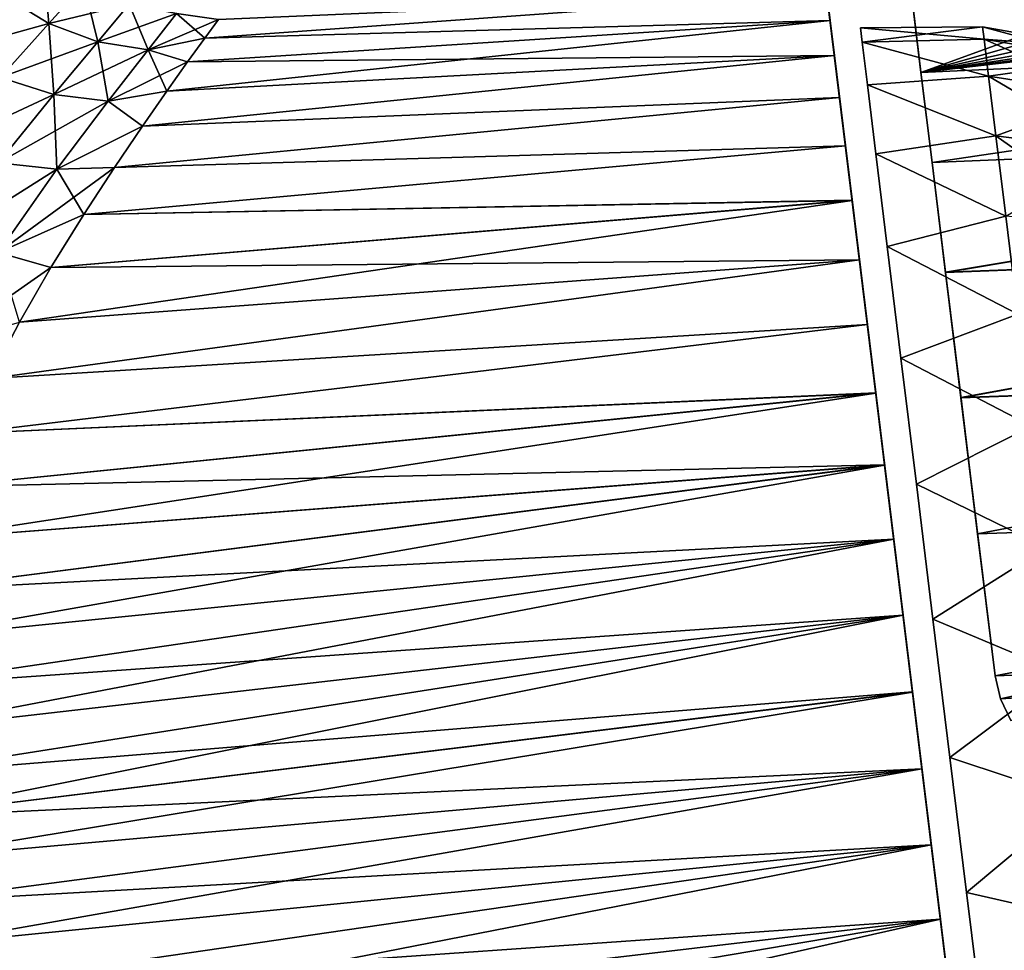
# Model space of a CAD drawing. Header units: millimetres. Extents: x -29 to 75, y -375 to 184.
# Tile 7 of 25: x 20 to 47, y 52 to 77. Entities that reach past the tile are written whole.
import ezdxf

# ---------------------------------------------------------------- set-up
doc = ezdxf.new("R2010")
doc.units = ezdxf.units.MM
doc.header["$LTSCALE"] = 17.087905
for name, color, linetype in [('10', 7, 'CONTINUOUS'), ('12', 7, 'CONTINUOUS'), ('13', 7, 'CONTINUOUS'), ('14', 7, 'CONTINUOUS'), ('17', 7, 'CONTINUOUS'), ('18', 7, 'CONTINUOUS'), ('20', 7, 'CONTINUOUS'), ('25', 7, 'CONTINUOUS'), ('26', 7, 'CONTINUOUS'), ('31', 7, 'CONTINUOUS'), ('32', 7, 'CONTINUOUS'), ('5', 7, 'CONTINUOUS')]:
    doc.layers.add(name, color=color, linetype=linetype)

msp = doc.modelspace()

# ---------------------------------------------------------------- linework, layer by layer
at = {"layer": '10', "color": 7, "linetype": 'CONTINUOUS', "true_color": 0xe0f2ff}
for points in [[(42.405, 77.405, 8.261), (42.312, 78.162, 6.272), (25.258, 76.924, 7.469), (42.405, 77.405, 8.261)], [(25.258, 76.924, 7.469), (42.312, 78.162, 6.272), (25.635, 77.438, 5.959), (25.258, 76.924, 7.469)], [(42.522, 76.449, 10.148), (42.405, 77.405, 8.261), (24.217, 75.474, 10.516), (42.522, 76.449, 10.148)], [(24.217, 75.474, 10.516), (42.405, 77.405, 8.261), (24.786, 76.273, 8.989), (24.217, 75.474, 10.516)], [(24.786, 76.273, 8.989), (42.405, 77.405, 8.261), (25.258, 76.924, 7.469), (24.786, 76.273, 8.989)], [(42.664, 75.297, 11.936), (42.522, 76.449, 10.148), (23.549, 74.515, 12.042), (42.664, 75.297, 11.936)], [(23.549, 74.515, 12.042), (42.522, 76.449, 10.148), (24.217, 75.474, 10.516), (23.549, 74.515, 12.042)], [(42.826, 73.974, 13.582), (42.664, 75.297, 11.936), (22.782, 73.38, 13.556), (42.826, 73.974, 13.582)], [(22.782, 73.38, 13.556), (42.664, 75.297, 11.936), (23.549, 74.515, 12.042), (22.782, 73.38, 13.556)], [(43.01, 72.478, 15.089), (42.826, 73.974, 13.582), (21.946, 72.089, 15.012), (43.01, 72.478, 15.089)], [(21.946, 72.089, 15.012), (42.826, 73.974, 13.582), (22.782, 73.38, 13.556), (21.946, 72.089, 15.012)], [(43.21, 70.844, 16.422), (43.01, 72.478, 15.089), (20.182, 69.134, 17.609), (43.21, 70.844, 16.422)], [(20.182, 69.134, 17.609), (43.01, 72.478, 15.089), (21.042, 70.64, 16.392), (20.182, 69.134, 17.609)], [(21.042, 70.64, 16.392), (43.01, 72.478, 15.089), (21.946, 72.089, 15.012), (21.042, 70.64, 16.392)], [(43.428, 69.07, 17.582), (43.21, 70.844, 16.422), (19.366, 67.593, 18.665), (43.428, 69.07, 17.582)], [(19.366, 67.593, 18.665), (43.21, 70.844, 16.422), (20.182, 69.134, 17.609), (19.366, 67.593, 18.665)], [(43.658, 67.196, 18.544), (43.428, 69.07, 17.582), (18.646, 66.084, 19.543), (43.658, 67.196, 18.544)], [(18.646, 66.084, 19.543), (43.428, 69.07, 17.582), (19.366, 67.593, 18.665), (18.646, 66.084, 19.543)], [(43.901, 65.222, 19.307), (43.658, 67.196, 18.544), (17.505, 63.181, 20.855), (43.901, 65.222, 19.307)], [(17.505, 63.181, 20.855), (43.658, 67.196, 18.544), (18.02, 64.621, 20.263), (17.505, 63.181, 20.855)], [(18.02, 64.621, 20.263), (43.658, 67.196, 18.544), (18.646, 66.084, 19.543), (18.02, 64.621, 20.263)], [(44.15, 63.189, 19.857), (43.901, 65.222, 19.307), (16.795, 60.438, 21.692), (44.15, 63.189, 19.857)], [(16.795, 60.438, 21.692), (43.901, 65.222, 19.307), (17.095, 61.783, 21.328), (16.795, 60.438, 21.692)], [(17.095, 61.783, 21.328), (43.901, 65.222, 19.307), (17.505, 63.181, 20.855), (17.095, 61.783, 21.328)], [(44.406, 61.103, 20.188), (44.15, 63.189, 19.857), (16.51, 57.911, 22.139), (44.406, 61.103, 20.188)], [(16.51, 57.911, 22.139), (44.15, 63.189, 19.857), (16.601, 59.148, 21.959), (16.51, 57.911, 22.139)], [(16.601, 59.148, 21.959), (44.15, 63.189, 19.857), (16.795, 60.438, 21.692), (16.601, 59.148, 21.959)], [(16.516, 56.719, 22.243), (44.406, 61.103, 20.188), (16.51, 57.911, 22.139), (16.516, 56.719, 22.243)], [(16.613, 55.555, 22.276), (44.406, 61.103, 20.188), (16.516, 56.719, 22.243), (16.613, 55.555, 22.276)], [(44.665, 58.998, 20.3), (44.406, 61.103, 20.188), (16.613, 55.555, 22.276), (44.665, 58.998, 20.3)], [(16.803, 54.401, 22.242), (44.665, 58.998, 20.3), (16.613, 55.555, 22.276), (16.803, 54.401, 22.242)], [(44.923, 56.892, 20.188), (44.665, 58.998, 20.3), (16.803, 54.401, 22.242), (44.923, 56.892, 20.188)], [(17.086, 53.239, 22.138), (44.923, 56.892, 20.188), (16.803, 54.401, 22.242), (17.086, 53.239, 22.138)], [(17.474, 52.058, 21.957), (44.923, 56.892, 20.188), (17.086, 53.239, 22.138), (17.474, 52.058, 21.957)], [(45.179, 54.806, 19.855), (44.923, 56.892, 20.188), (17.474, 52.058, 21.957), (45.179, 54.806, 19.855)], [(17.977, 50.848, 21.689), (45.179, 54.806, 19.855), (17.474, 52.058, 21.957), (17.977, 50.848, 21.689)], [(18.597, 49.611, 21.322), (45.179, 54.806, 19.855), (17.977, 50.848, 21.689), (18.597, 49.611, 21.322)], [(45.429, 52.773, 19.305), (45.179, 54.806, 19.855), (18.597, 49.611, 21.322), (45.429, 52.773, 19.305)], [(19.336, 48.351, 20.846), (45.429, 52.773, 19.305), (18.597, 49.611, 21.322), (19.336, 48.351, 20.846)], [(20.189, 47.077, 20.25), (45.429, 52.773, 19.305), (19.336, 48.351, 20.846), (20.189, 47.077, 20.25)], [(45.671, 50.8, 18.543), (45.429, 52.773, 19.305), (20.189, 47.077, 20.25), (45.671, 50.8, 18.543)]]:
    msp.add_3dface(points, dxfattribs=at)
at = {"layer": '12', "color": 7, "linetype": 'CONTINUOUS', "true_color": 0xe0f2ff}
for points in [[(42.312, 78.162, -6.271), (42.405, 77.405, -8.26), (25.258, 76.924, -7.469), (42.312, 78.162, -6.271)], [(25.635, 77.438, -5.959), (42.312, 78.162, -6.271), (25.258, 76.924, -7.469), (25.635, 77.438, -5.959)], [(42.405, 77.405, -8.26), (42.522, 76.45, -10.147), (24.786, 76.273, -8.989), (42.405, 77.405, -8.26)], [(25.258, 76.924, -7.469), (42.405, 77.405, -8.26), (24.786, 76.273, -8.989), (25.258, 76.924, -7.469)], [(42.522, 76.45, -10.147), (42.663, 75.298, -11.935), (23.549, 74.515, -12.042), (42.522, 76.45, -10.147)], [(24.217, 75.474, -10.516), (42.522, 76.45, -10.147), (23.549, 74.515, -12.042), (24.217, 75.474, -10.516)], [(24.786, 76.273, -8.989), (42.522, 76.45, -10.147), (24.217, 75.474, -10.516), (24.786, 76.273, -8.989)], [(42.663, 75.298, -11.935), (42.826, 73.975, -13.58), (22.782, 73.38, -13.556), (42.663, 75.298, -11.935)], [(23.549, 74.515, -12.042), (42.663, 75.298, -11.935), (22.782, 73.38, -13.556), (23.549, 74.515, -12.042)], [(42.826, 73.975, -13.58), (43.01, 72.479, -15.088), (21.946, 72.089, -15.012), (42.826, 73.975, -13.58)], [(22.782, 73.38, -13.556), (42.826, 73.975, -13.58), (21.946, 72.089, -15.012), (22.782, 73.38, -13.556)], [(43.01, 72.479, -15.088), (43.21, 70.846, -16.421), (21.042, 70.64, -16.392), (43.01, 72.479, -15.088)], [(21.946, 72.089, -15.012), (43.01, 72.479, -15.088), (21.042, 70.64, -16.392), (21.946, 72.089, -15.012)], [(43.21, 70.846, -16.421), (43.428, 69.071, -17.581), (19.366, 67.593, -18.665), (43.21, 70.846, -16.421)], [(20.182, 69.134, -17.609), (43.21, 70.846, -16.421), (19.366, 67.593, -18.665), (20.182, 69.134, -17.609)], [(21.042, 70.64, -16.392), (43.21, 70.846, -16.421), (20.182, 69.134, -17.609), (21.042, 70.64, -16.392)], [(43.428, 69.071, -17.581), (43.658, 67.198, -18.544), (18.646, 66.084, -19.543), (43.428, 69.071, -17.581)], [(19.366, 67.593, -18.665), (43.428, 69.071, -17.581), (18.646, 66.084, -19.543), (19.366, 67.593, -18.665)], [(43.658, 67.198, -18.544), (43.9, 65.224, -19.306), (18.02, 64.621, -20.263), (43.658, 67.198, -18.544)], [(18.646, 66.084, -19.543), (43.658, 67.198, -18.544), (18.02, 64.621, -20.263), (18.646, 66.084, -19.543)], [(43.9, 65.224, -19.306), (44.15, 63.191, -19.856), (17.095, 61.783, -21.328), (43.9, 65.224, -19.306)], [(17.505, 63.181, -20.855), (43.9, 65.224, -19.306), (17.095, 61.783, -21.328), (17.505, 63.181, -20.855)], [(18.02, 64.621, -20.263), (43.9, 65.224, -19.306), (17.505, 63.181, -20.855), (18.02, 64.621, -20.263)], [(44.15, 63.191, -19.856), (44.406, 61.105, -20.188), (16.601, 59.148, -21.959), (44.15, 63.191, -19.856)], [(16.795, 60.438, -21.692), (44.15, 63.191, -19.856), (16.601, 59.148, -21.959), (16.795, 60.438, -21.692)], [(17.095, 61.783, -21.328), (44.15, 63.191, -19.856), (16.795, 60.438, -21.692), (17.095, 61.783, -21.328)], [(16.601, 59.148, -21.959), (44.406, 61.105, -20.188), (16.51, 57.911, -22.139), (16.601, 59.148, -21.959)], [(16.51, 57.911, -22.139), (44.406, 61.105, -20.188), (16.516, 56.719, -22.243), (16.51, 57.911, -22.139)], [(44.406, 61.105, -20.188), (44.665, 58.999, -20.3), (16.516, 56.719, -22.243), (44.406, 61.105, -20.188)], [(16.516, 56.719, -22.243), (44.665, 58.999, -20.3), (16.613, 55.555, -22.276), (16.516, 56.719, -22.243)], [(44.665, 58.999, -20.3), (44.923, 56.894, -20.188), (16.613, 55.555, -22.276), (44.665, 58.999, -20.3)], [(16.613, 55.555, -22.276), (44.923, 56.894, -20.188), (16.803, 54.401, -22.242), (16.613, 55.555, -22.276)], [(16.803, 54.401, -22.242), (44.923, 56.894, -20.188), (17.086, 53.239, -22.138), (16.803, 54.401, -22.242)], [(44.923, 56.894, -20.188), (45.179, 54.808, -19.856), (17.086, 53.239, -22.138), (44.923, 56.894, -20.188)], [(17.086, 53.239, -22.138), (45.179, 54.808, -19.856), (17.474, 52.058, -21.957), (17.086, 53.239, -22.138)], [(17.474, 52.058, -21.957), (45.179, 54.808, -19.856), (17.977, 50.848, -21.689), (17.474, 52.058, -21.957)], [(45.179, 54.808, -19.856), (45.429, 52.775, -19.306), (17.977, 50.848, -21.689), (45.179, 54.808, -19.856)], [(17.977, 50.848, -21.689), (45.429, 52.775, -19.306), (18.597, 49.611, -21.322), (17.977, 50.848, -21.689)], [(18.597, 49.611, -21.322), (45.429, 52.775, -19.306), (19.336, 48.351, -20.846), (18.597, 49.611, -21.322)], [(45.429, 52.775, -19.306), (45.671, 50.801, -18.543), (19.336, 48.351, -20.846), (45.429, 52.775, -19.306)]]:
    msp.add_3dface(points, dxfattribs=at)
at = {"layer": '13', "color": 7, "linetype": 'CONTINUOUS', "true_color": 0xe0f2ff}
for points in [[(20.985, 77.326, 9.063), (21.945, 78.398, 6.172), (19.745, 78.098, 9.437), (20.985, 77.326, 9.063)], [(20.985, 77.326, 9.063), (23.189, 77.859, 5.899), (21.945, 78.398, 6.172), (20.985, 77.326, 9.063)], [(18.282, 76.573, 12.224), (20.985, 77.326, 9.063), (19.745, 78.098, 9.437), (18.282, 76.573, 12.224)], [(22.331, 76.826, 8.721), (23.189, 77.859, 5.899), (20.985, 77.326, 9.063), (22.331, 76.826, 8.721)], [(22.331, 76.826, 8.721), (24.481, 77.596, 5.643), (23.189, 77.859, 5.899), (22.331, 76.826, 8.721)], [(23.711, 76.607, 8.414), (24.481, 77.596, 5.643), (22.331, 76.826, 8.721), (23.711, 76.607, 8.414)], [(23.711, 76.607, 8.414), (25.635, 77.438, 5.959), (24.481, 77.596, 5.643), (23.711, 76.607, 8.414)], [(19.657, 75.842, 11.801), (20.985, 77.326, 9.063), (18.282, 76.573, 12.224), (19.657, 75.842, 11.801)], [(19.657, 75.842, 11.801), (22.331, 76.826, 8.721), (20.985, 77.326, 9.063), (19.657, 75.842, 11.801)], [(25.258, 76.924, 7.469), (25.635, 77.438, 5.959), (23.711, 76.607, 8.414), (25.258, 76.924, 7.469)], [(21.121, 75.38, 11.431), (22.331, 76.826, 8.721), (19.657, 75.842, 11.801), (21.121, 75.38, 11.431)], [(21.121, 75.38, 11.431), (23.711, 76.607, 8.414), (22.331, 76.826, 8.721), (21.121, 75.38, 11.431)], [(24.786, 76.273, 8.989), (25.258, 76.924, 7.469), (23.711, 76.607, 8.414), (24.786, 76.273, 8.989)], [(22.61, 75.194, 11.121), (23.711, 76.607, 8.414), (21.121, 75.38, 11.431), (22.61, 75.194, 11.121)], [(22.61, 75.194, 11.121), (24.786, 76.273, 8.989), (23.711, 76.607, 8.414), (22.61, 75.194, 11.121)], [(24.217, 75.474, 10.516), (24.786, 76.273, 8.989), (22.61, 75.194, 11.121), (24.217, 75.474, 10.516)], [(18.003, 73.931, 14.36), (21.121, 75.38, 11.431), (19.657, 75.842, 11.801), (18.003, 73.931, 14.36)], [(19.594, 73.502, 14.004), (21.121, 75.38, 11.431), (18.003, 73.931, 14.36), (19.594, 73.502, 14.004)], [(19.594, 73.502, 14.004), (22.61, 75.194, 11.121), (21.121, 75.38, 11.431), (19.594, 73.502, 14.004)], [(23.549, 74.515, 12.042), (24.217, 75.474, 10.516), (22.61, 75.194, 11.121), (23.549, 74.515, 12.042)], [(21.204, 73.33, 13.729), (22.61, 75.194, 11.121), (19.594, 73.502, 14.004), (21.204, 73.33, 13.729)], [(21.204, 73.33, 13.729), (23.549, 74.515, 12.042), (22.61, 75.194, 11.121), (21.204, 73.33, 13.729)], [(22.782, 73.38, 13.556), (23.549, 74.515, 12.042), (21.204, 73.33, 13.729), (22.782, 73.38, 13.556)], [(17.861, 71.223, 16.344), (21.204, 73.33, 13.729), (19.594, 73.502, 14.004), (17.861, 71.223, 16.344)], [(19.593, 71.045, 16.128), (21.204, 73.33, 13.729), (17.861, 71.223, 16.344), (19.593, 71.045, 16.128)], [(21.946, 72.089, 15.012), (22.782, 73.38, 13.556), (19.593, 71.045, 16.128), (21.946, 72.089, 15.012)], [(19.593, 71.045, 16.128), (22.782, 73.38, 13.556), (21.204, 73.33, 13.729), (19.593, 71.045, 16.128)], [(21.042, 70.64, 16.392), (21.946, 72.089, 15.012), (19.593, 71.045, 16.128), (21.042, 70.64, 16.392)], [(17.978, 68.494, 18.163), (21.042, 70.64, 16.392), (19.593, 71.045, 16.128), (17.978, 68.494, 18.163)], [(20.182, 69.134, 17.609), (21.042, 70.64, 16.392), (17.978, 68.494, 18.163), (20.182, 69.134, 17.609)]]:
    msp.add_3dface(points, dxfattribs=at)
at = {"layer": '14', "color": 7, "linetype": 'CONTINUOUS', "true_color": 0xe0f2ff}
for points in [[(20.822, 79.198, -6.458), (20.985, 77.326, -9.063), (19.745, 78.098, -9.437), (20.822, 79.198, -6.458)], [(21.945, 78.398, -6.172), (20.985, 77.326, -9.063), (20.822, 79.198, -6.458), (21.945, 78.398, -6.172)], [(21.945, 78.398, -6.172), (22.331, 76.826, -8.721), (20.985, 77.326, -9.063), (21.945, 78.398, -6.172)], [(23.189, 77.859, -5.899), (22.331, 76.826, -8.721), (21.945, 78.398, -6.172), (23.189, 77.859, -5.899)], [(20.985, 77.326, -9.063), (19.657, 75.842, -11.801), (19.745, 78.098, -9.437), (20.985, 77.326, -9.063)], [(23.189, 77.859, -5.899), (23.711, 76.607, -8.414), (22.331, 76.826, -8.721), (23.189, 77.859, -5.899)], [(24.481, 77.596, -5.643), (23.711, 76.607, -8.414), (23.189, 77.859, -5.899), (24.481, 77.596, -5.643)], [(24.481, 77.596, -5.643), (25.258, 76.924, -7.469), (23.711, 76.607, -8.414), (24.481, 77.596, -5.643)], [(25.635, 77.438, -5.959), (25.258, 76.924, -7.469), (24.481, 77.596, -5.643), (25.635, 77.438, -5.959)], [(20.985, 77.326, -9.063), (21.121, 75.38, -11.431), (19.657, 75.842, -11.801), (20.985, 77.326, -9.063)], [(22.331, 76.826, -8.721), (21.121, 75.38, -11.431), (20.985, 77.326, -9.063), (22.331, 76.826, -8.721)], [(22.331, 76.826, -8.721), (22.61, 75.194, -11.121), (21.121, 75.38, -11.431), (22.331, 76.826, -8.721)], [(23.711, 76.607, -8.414), (22.61, 75.194, -11.121), (22.331, 76.826, -8.721), (23.711, 76.607, -8.414)], [(25.258, 76.924, -7.469), (24.786, 76.273, -8.989), (23.711, 76.607, -8.414), (25.258, 76.924, -7.469)], [(23.711, 76.607, -8.414), (24.217, 75.474, -10.516), (22.61, 75.194, -11.121), (23.711, 76.607, -8.414)], [(24.786, 76.273, -8.989), (24.217, 75.474, -10.516), (23.711, 76.607, -8.414), (24.786, 76.273, -8.989)], [(21.121, 75.38, -11.431), (19.594, 73.502, -14.004), (19.657, 75.842, -11.801), (21.121, 75.38, -11.431)], [(21.121, 75.38, -11.431), (21.204, 73.33, -13.729), (19.594, 73.502, -14.004), (21.121, 75.38, -11.431)], [(22.61, 75.194, -11.121), (21.204, 73.33, -13.729), (21.121, 75.38, -11.431), (22.61, 75.194, -11.121)], [(24.217, 75.474, -10.516), (23.549, 74.515, -12.042), (22.61, 75.194, -11.121), (24.217, 75.474, -10.516)], [(22.61, 75.194, -11.121), (23.549, 74.515, -12.042), (21.204, 73.33, -13.729), (22.61, 75.194, -11.121)], [(23.549, 74.515, -12.042), (22.782, 73.38, -13.556), (21.204, 73.33, -13.729), (23.549, 74.515, -12.042)], [(21.204, 73.33, -13.729), (19.593, 71.045, -16.128), (19.594, 73.502, -14.004), (21.204, 73.33, -13.729)], [(21.204, 73.33, -13.729), (21.946, 72.089, -15.012), (19.593, 71.045, -16.128), (21.204, 73.33, -13.729)], [(22.782, 73.38, -13.556), (21.946, 72.089, -15.012), (21.204, 73.33, -13.729), (22.782, 73.38, -13.556)], [(21.946, 72.089, -15.012), (21.042, 70.64, -16.392), (19.593, 71.045, -16.128), (21.946, 72.089, -15.012)], [(21.042, 70.64, -16.392), (20.182, 69.134, -17.609), (19.593, 71.045, -16.128), (21.042, 70.64, -16.392)]]:
    msp.add_3dface(points, dxfattribs=at)
at = {"layer": '17', "color": 7, "linetype": 'CONTINUOUS', "true_color": 0xa2afbf}
for points in [[(44.671, 77.817, -7.696), (44.897, 75.983, -11.174), (44.904, 75.92, -9.615), (44.671, 77.817, -7.696)], [(44.706, 77.534, -5.941), (44.671, 77.817, -7.696), (44.904, 75.92, -9.615), (44.706, 77.534, -5.941)], [(44.897, 75.983, 11.172), (44.671, 77.817, 7.695), (44.904, 75.92, 9.615), (44.897, 75.983, 11.172)], [(44.904, 75.92, 9.615), (44.671, 77.817, 7.695), (44.706, 77.534, 5.941), (44.904, 75.92, 9.615)], [(44.897, 75.983, -11.174), (45.2, 73.514, -14.227), (45.191, 73.585, -12.876), (44.897, 75.983, -11.174)], [(44.904, 75.92, -9.615), (44.897, 75.983, -11.174), (45.191, 73.585, -12.876), (44.904, 75.92, -9.615)], [(45.2, 73.515, 14.224), (44.897, 75.983, 11.172), (45.191, 73.585, 12.876), (45.2, 73.515, 14.224)], [(45.191, 73.585, 12.876), (44.897, 75.983, 11.172), (44.904, 75.92, 9.615), (45.191, 73.585, 12.876)], [(45.191, 73.585, -12.876), (45.2, 73.514, -14.227), (45.553, 70.633, -15.578), (45.191, 73.585, -12.876)], [(45.553, 70.633, 15.578), (45.2, 73.515, 14.224), (45.191, 73.585, 12.876), (45.553, 70.633, 15.578)], [(45.569, 70.506, 16.736), (45.2, 73.515, 14.224), (45.553, 70.633, 15.578), (45.569, 70.506, 16.736)], [(45.2, 73.514, -14.227), (45.569, 70.504, -16.739), (45.553, 70.633, -15.578), (45.2, 73.514, -14.227)], [(45.553, 70.633, -15.578), (45.569, 70.504, -16.739), (45.976, 67.191, -17.606), (45.553, 70.633, -15.578)], [(45.976, 67.191, 17.606), (45.569, 70.506, 16.736), (45.553, 70.633, 15.578), (45.976, 67.191, 17.606)], [(45.991, 67.07, 18.613), (45.569, 70.506, 16.736), (45.976, 67.191, 17.606), (45.991, 67.07, 18.613)], [(45.569, 70.504, -16.739), (45.991, 67.066, -18.615), (45.976, 67.191, -17.606), (45.569, 70.504, -16.739)], [(45.976, 67.191, -17.606), (45.991, 67.066, -18.615), (46.441, 63.404, -18.874), (45.976, 67.191, -17.606)], [(46.441, 63.404, 18.874), (45.991, 67.07, 18.613), (45.976, 67.191, 17.606), (46.441, 63.404, 18.874)], [(46.449, 63.337, 19.782), (45.991, 67.07, 18.613), (46.927, 59.444, 19.325), (46.449, 63.337, 19.782)], [(46.927, 59.444, 19.325), (45.991, 67.07, 18.613), (46.441, 63.404, 18.874), (46.927, 59.444, 19.325)], [(45.991, 67.066, -18.615), (46.45, 63.333, -19.783), (46.441, 63.404, -18.874), (45.991, 67.066, -18.615)], [(46.45, 63.333, -19.783), (46.927, 59.444, -19.325), (46.441, 63.404, -18.874), (46.45, 63.333, -19.783)], [(46.927, 59.444, 20.199), (46.449, 63.337, 19.782), (46.927, 59.444, 19.325), (46.927, 59.444, 20.199)], [(46.927, 59.444, -20.199), (46.927, 59.444, -19.325), (46.45, 63.333, -19.783), (46.927, 59.444, -20.199)]]:
    msp.add_3dface(points, dxfattribs=at)
at = {"layer": '18', "color": 7, "linetype": 'CONTINUOUS', "true_color": 0xa2afbf}
for points in [[(44.897, 75.983, -11.174), (44.671, 77.817, -7.696), (54.61, 77.447, -9.404), (44.897, 75.983, -11.174)], [(55.736, 77.402, -9.571), (44.897, 75.983, -11.174), (54.61, 77.447, -9.404), (55.736, 77.402, -9.571)], [(69.398, 77.108, -10.867), (44.897, 75.983, -11.174), (56.894, 77.423, -9.62), (69.398, 77.108, -10.867)], [(56.894, 77.423, -9.62), (44.897, 75.983, -11.174), (56.124, 77.401, -9.601), (56.894, 77.423, -9.62)], [(56.124, 77.401, -9.601), (44.897, 75.983, -11.174), (55.736, 77.402, -9.571), (56.124, 77.401, -9.601)], [(45.2, 73.514, -14.227), (44.897, 75.983, -11.174), (69.398, 77.108, -10.867), (45.2, 73.514, -14.227)], [(69.713, 74.541, -13.74), (45.2, 73.514, -14.227), (69.398, 77.108, -10.867), (69.713, 74.541, -13.74)], [(45.569, 70.504, -16.739), (45.2, 73.514, -14.227), (69.713, 74.541, -13.74), (45.569, 70.504, -16.739)], [(70.094, 71.437, -16.012), (45.569, 70.504, -16.739), (69.713, 74.541, -13.74), (70.094, 71.437, -16.012)], [(45.991, 67.066, -18.615), (45.569, 70.504, -16.739), (70.094, 71.437, -16.012), (45.991, 67.066, -18.615)], [(70.524, 67.932, -17.585), (45.991, 67.066, -18.615), (70.094, 71.437, -16.012), (70.524, 67.932, -17.585)], [(46.45, 63.333, -19.783), (45.991, 67.066, -18.615), (70.524, 67.932, -17.585), (46.45, 63.333, -19.783)], [(70.985, 64.179, -18.389), (46.45, 63.333, -19.783), (70.524, 67.932, -17.585), (70.985, 64.179, -18.389)], [(46.927, 59.444, -20.199), (46.45, 63.333, -19.783), (70.985, 64.179, -18.389), (46.927, 59.444, -20.199)], [(71.456, 60.342, -18.389), (46.927, 59.444, -20.199), (70.985, 64.179, -18.389), (71.456, 60.342, -18.389)], [(46.927, 59.444, -20.199), (71.456, 60.342, -18.389), (47.076, 58.81, -20.189), (46.927, 59.444, -20.199)], [(47.076, 58.81, -20.189), (71.456, 60.342, -18.389), (47.361, 58.22, -20.15), (47.076, 58.81, -20.189)]]:
    msp.add_3dface(points, dxfattribs=at)
at = {"layer": '20', "color": 7, "linetype": 'CONTINUOUS', "true_color": 0xa2afbf}
for points in [[(44.671, 77.817, 7.695), (44.897, 75.983, 11.172), (50.752, 78.124, 7.64), (44.671, 77.817, 7.695)], [(50.752, 78.124, 7.64), (44.897, 75.983, 11.172), (51.615, 77.898, 8.247), (50.752, 78.124, 7.64)], [(51.615, 77.898, 8.247), (44.897, 75.983, 11.172), (52.537, 77.706, 8.736), (51.615, 77.898, 8.247)], [(52.537, 77.706, 8.736), (44.897, 75.983, 11.172), (53.536, 77.552, 9.123), (52.537, 77.706, 8.736)], [(53.536, 77.552, 9.123), (44.897, 75.983, 11.172), (54.606, 77.448, 9.403), (53.536, 77.552, 9.123)], [(44.897, 75.983, 11.172), (69.398, 77.108, 10.867), (58.045, 77.512, 9.549), (44.897, 75.983, 11.172)], [(56.889, 77.423, 9.62), (44.897, 75.983, 11.172), (58.045, 77.512, 9.549), (56.889, 77.423, 9.62)], [(54.606, 77.448, 9.403), (44.897, 75.983, 11.172), (55.732, 77.402, 9.571), (54.606, 77.448, 9.403)], [(56.124, 77.401, 9.601), (44.897, 75.983, 11.172), (56.889, 77.423, 9.62), (56.124, 77.401, 9.601)], [(55.732, 77.402, 9.571), (44.897, 75.983, 11.172), (56.124, 77.401, 9.601), (55.732, 77.402, 9.571)], [(44.897, 75.983, 11.172), (45.2, 73.515, 14.224), (69.398, 77.108, 10.867), (44.897, 75.983, 11.172)], [(69.398, 77.108, 10.867), (45.2, 73.515, 14.224), (69.713, 74.541, 13.74), (69.398, 77.108, 10.867)], [(45.2, 73.515, 14.224), (45.569, 70.506, 16.736), (69.713, 74.541, 13.74), (45.2, 73.515, 14.224)], [(69.713, 74.541, 13.74), (45.569, 70.506, 16.736), (70.094, 71.437, 16.012), (69.713, 74.541, 13.74)], [(45.569, 70.506, 16.736), (45.991, 67.07, 18.613), (70.094, 71.437, 16.012), (45.569, 70.506, 16.736)], [(70.094, 71.437, 16.012), (45.991, 67.07, 18.613), (70.524, 67.932, 17.585), (70.094, 71.437, 16.012)], [(45.991, 67.07, 18.613), (46.449, 63.337, 19.782), (70.524, 67.932, 17.585), (45.991, 67.07, 18.613)], [(70.524, 67.932, 17.585), (46.449, 63.337, 19.782), (70.985, 64.179, 18.389), (70.524, 67.932, 17.585)], [(46.449, 63.337, 19.782), (46.927, 59.444, 20.199), (70.985, 64.179, 18.389), (46.449, 63.337, 19.782)], [(70.985, 64.179, 18.389), (46.927, 59.444, 20.199), (47.076, 58.81, 20.189), (70.985, 64.179, 18.389)], [(47.361, 58.22, 20.15), (70.985, 64.179, 18.389), (47.076, 58.81, 20.189), (47.361, 58.22, 20.15)]]:
    msp.add_3dface(points, dxfattribs=at)
at = {"layer": '25', "color": 7, "linetype": 'CONTINUOUS', "true_color": 0xa2afbf}
for points in [[(46.927, 59.444, 20.199), (46.927, 59.444, 19.325), (47.077, 58.809, 19.317), (46.927, 59.444, 20.199)], [(47.076, 58.81, 20.189), (46.927, 59.444, 20.199), (47.077, 58.809, 19.317), (47.076, 58.81, 20.189)], [(47.361, 58.22, 20.15), (47.076, 58.81, 20.189), (47.361, 58.22, 19.284), (47.361, 58.22, 20.15)], [(47.361, 58.22, 19.284), (47.076, 58.81, 20.189), (47.077, 58.809, 19.317), (47.361, 58.22, 19.284)]]:
    msp.add_3dface(points, dxfattribs=at)
at = {"layer": '26', "color": 7, "linetype": 'CONTINUOUS', "true_color": 0xa2afbf}
for points in [[(46.927, 59.444, -19.325), (46.927, 59.444, -20.199), (47.076, 58.81, -20.189), (46.927, 59.444, -19.325)], [(46.927, 59.444, -19.325), (47.076, 58.81, -20.189), (47.077, 58.809, -19.317), (46.927, 59.444, -19.325)], [(47.076, 58.81, -20.189), (47.361, 58.22, -20.15), (47.077, 58.809, -19.317), (47.076, 58.81, -20.189)], [(47.361, 58.22, -20.15), (47.361, 58.22, -19.284), (47.077, 58.809, -19.317), (47.361, 58.22, -20.15)]]:
    msp.add_3dface(points, dxfattribs=at)
at = {"layer": '31', "color": 7, "linetype": 'CONTINUOUS', "true_color": 0xa2afbf}
for points in [[(46.587, 77.235), (46.628, 76.894, -3.485), (43.235, 77.207), (46.587, 77.235)], [(49.89, 76.648), (49.929, 76.327, -3.293), (46.587, 77.235), (49.89, 76.648)], [(46.587, 77.235), (49.929, 76.327, -3.293), (46.628, 76.894, -3.485), (46.587, 77.235)], [(43.235, 77.207), (46.628, 76.894, -3.485), (43.284, 76.811, -3.793), (43.235, 77.207)], [(46.628, 76.894, -3.485), (46.752, 75.885, -6.837), (43.284, 76.811, -3.793), (46.628, 76.894, -3.485)], [(43.284, 76.811, -3.793), (46.752, 75.885, -6.837), (43.427, 75.642, -7.42), (43.284, 76.811, -3.793)], [(49.929, 76.327, -3.293), (50.046, 75.373, -6.46), (46.628, 76.894, -3.485), (49.929, 76.327, -3.293)], [(46.628, 76.894, -3.485), (50.046, 75.373, -6.46), (46.752, 75.885, -6.837), (46.628, 76.894, -3.485)], [(46.752, 75.885, -6.837), (46.953, 74.247, -9.925), (43.427, 75.642, -7.42), (46.752, 75.885, -6.837)], [(50.046, 75.373, -6.46), (50.237, 73.825, -9.378), (46.752, 75.885, -6.837), (50.046, 75.373, -6.46)], [(46.752, 75.885, -6.837), (50.237, 73.825, -9.378), (46.953, 74.247, -9.925), (46.752, 75.885, -6.837)], [(43.427, 75.642, -7.42), (46.953, 74.247, -9.925), (43.66, 73.749, -10.724), (43.427, 75.642, -7.42)], [(46.953, 74.247, -9.925), (47.224, 72.041, -12.632), (43.66, 73.749, -10.724), (46.953, 74.247, -9.925)], [(50.237, 73.825, -9.378), (50.492, 71.741, -11.936), (46.953, 74.247, -9.925), (50.237, 73.825, -9.378)], [(46.953, 74.247, -9.925), (50.492, 71.741, -11.936), (47.224, 72.041, -12.632), (46.953, 74.247, -9.925)], [(43.66, 73.749, -10.724), (47.224, 72.041, -12.632), (43.971, 71.216, -13.559), (43.66, 73.749, -10.724)], [(47.224, 72.041, -12.632), (47.554, 69.354, -14.854), (43.971, 71.216, -13.559), (47.224, 72.041, -12.632)], [(43.971, 71.216, -13.559), (47.554, 69.354, -14.854), (44.347, 68.153, -15.801), (43.971, 71.216, -13.559)], [(47.554, 69.354, -14.854), (47.931, 66.289, -16.505), (44.347, 68.153, -15.801), (47.554, 69.354, -14.854)], [(44.347, 68.153, -15.801), (47.931, 66.289, -16.505), (44.771, 64.694, -17.352), (44.347, 68.153, -15.801)], [(47.931, 66.289, -16.505), (48.339, 62.963, -17.522), (44.771, 64.694, -17.352), (47.931, 66.289, -16.505)], [(44.771, 64.694, -17.352), (48.339, 62.963, -17.522), (45.226, 60.991, -18.146), (44.771, 64.694, -17.352)], [(48.339, 62.963, -17.522), (48.764, 59.503, -17.865), (45.226, 60.991, -18.146), (48.339, 62.963, -17.522)], [(45.226, 60.991, -18.146), (48.764, 59.503, -17.865), (45.691, 57.204, -18.146), (45.226, 60.991, -18.146)], [(48.764, 59.503, -17.865), (49.188, 56.044, -17.522), (45.691, 57.204, -18.146), (48.764, 59.503, -17.865)], [(45.691, 57.204, -18.146), (49.188, 56.044, -17.522), (46.146, 53.501, -17.352), (45.691, 57.204, -18.146)], [(49.188, 56.044, -17.522), (49.597, 52.718, -16.505), (46.146, 53.501, -17.352), (49.188, 56.044, -17.522)], [(46.146, 53.501, -17.352), (49.597, 52.718, -16.505), (46.57, 50.042, -15.801), (46.146, 53.501, -17.352)], [(49.597, 52.718, -16.505), (49.973, 49.652, -14.854), (46.57, 50.042, -15.801), (49.597, 52.718, -16.505)]]:
    msp.add_3dface(points, dxfattribs=at)
at = {"layer": '32', "color": 7, "linetype": 'CONTINUOUS', "true_color": 0xa2afbf}
for points in [[(46.587, 77.235), (43.235, 77.207), (43.284, 76.811, 3.793), (46.587, 77.235)], [(46.587, 77.235), (43.284, 76.811, 3.793), (46.628, 76.894, 3.485), (46.587, 77.235)], [(49.89, 76.648), (46.587, 77.235), (46.628, 76.894, 3.485), (49.89, 76.648)], [(46.628, 76.894, 3.485), (43.284, 76.811, 3.793), (46.752, 75.885, 6.837), (46.628, 76.894, 3.485)], [(43.284, 76.811, 3.793), (43.427, 75.642, 7.42), (46.752, 75.885, 6.837), (43.284, 76.811, 3.793)], [(49.89, 76.648), (46.628, 76.894, 3.485), (49.929, 76.327, 3.293), (49.89, 76.648)], [(46.628, 76.894, 3.485), (46.752, 75.885, 6.837), (49.929, 76.327, 3.293), (46.628, 76.894, 3.485)], [(49.929, 76.327, 3.293), (46.752, 75.885, 6.837), (50.046, 75.373, 6.46), (49.929, 76.327, 3.293)], [(46.752, 75.885, 6.837), (43.427, 75.642, 7.42), (46.953, 74.247, 9.925), (46.752, 75.885, 6.837)], [(46.752, 75.885, 6.837), (46.953, 74.247, 9.925), (50.046, 75.373, 6.46), (46.752, 75.885, 6.837)], [(43.427, 75.642, 7.42), (43.66, 73.749, 10.724), (46.953, 74.247, 9.925), (43.427, 75.642, 7.42)], [(50.046, 75.373, 6.46), (46.953, 74.247, 9.925), (50.237, 73.825, 9.378), (50.046, 75.373, 6.46)], [(46.953, 74.247, 9.925), (43.66, 73.749, 10.724), (47.224, 72.041, 12.632), (46.953, 74.247, 9.925)], [(46.953, 74.247, 9.925), (47.224, 72.041, 12.632), (50.237, 73.825, 9.378), (46.953, 74.247, 9.925)], [(43.66, 73.749, 10.724), (43.971, 71.216, 13.559), (47.224, 72.041, 12.632), (43.66, 73.749, 10.724)], [(47.224, 72.041, 12.632), (43.971, 71.216, 13.559), (47.554, 69.354, 14.854), (47.224, 72.041, 12.632)], [(43.971, 71.216, 13.559), (44.347, 68.153, 15.801), (47.554, 69.354, 14.854), (43.971, 71.216, 13.559)], [(47.554, 69.354, 14.854), (44.347, 68.153, 15.801), (47.931, 66.289, 16.505), (47.554, 69.354, 14.854)], [(44.347, 68.153, 15.801), (44.771, 64.694, 17.352), (47.931, 66.289, 16.505), (44.347, 68.153, 15.801)], [(47.931, 66.289, 16.505), (44.771, 64.694, 17.352), (48.339, 62.963, 17.522), (47.931, 66.289, 16.505)], [(44.771, 64.694, 17.352), (45.226, 60.991, 18.146), (48.339, 62.963, 17.522), (44.771, 64.694, 17.352)], [(48.339, 62.963, 17.522), (45.226, 60.991, 18.146), (48.764, 59.503, 17.865), (48.339, 62.963, 17.522)], [(45.226, 60.991, 18.146), (45.691, 57.204, 18.146), (48.764, 59.503, 17.865), (45.226, 60.991, 18.146)], [(48.764, 59.503, 17.865), (45.691, 57.204, 18.146), (49.188, 56.044, 17.522), (48.764, 59.503, 17.865)], [(45.691, 57.204, 18.146), (46.146, 53.501, 17.352), (49.188, 56.044, 17.522), (45.691, 57.204, 18.146)], [(49.188, 56.044, 17.522), (46.146, 53.501, 17.352), (49.597, 52.718, 16.505), (49.188, 56.044, 17.522)], [(46.146, 53.501, 17.352), (46.57, 50.042, 15.801), (49.597, 52.718, 16.505), (46.146, 53.501, 17.352)], [(49.597, 52.718, 16.505), (46.57, 50.042, 15.801), (49.973, 49.652, 14.854), (49.597, 52.718, 16.505)]]:
    msp.add_3dface(points, dxfattribs=at)
at = {"layer": '5', "color": 7, "linetype": 'CONTINUOUS', "true_color": 0xbfdfff}
for points in [[(42.205, 79.036, -2.136), (42.191, 79.149), (47.125, 38.964, -2.135), (42.205, 79.036, -2.136)], [(47.125, 38.964, -2.135), (42.191, 79.149), (47.139, 38.851), (47.125, 38.964, -2.135)], [(47.139, 38.851), (42.191, 79.149), (42.205, 79.036, 2.137), (47.139, 38.851)], [(42.245, 78.708, -4.223), (42.205, 79.036, -2.136), (47.084, 39.292, -4.221), (42.245, 78.708, -4.223)], [(47.084, 39.292, -4.221), (42.205, 79.036, -2.136), (47.125, 38.964, -2.135), (47.084, 39.292, -4.221)], [(47.125, 38.964, 2.135), (47.139, 38.851), (42.205, 79.036, 2.137), (47.125, 38.964, 2.135)], [(47.084, 39.292, 4.221), (47.125, 38.964, 2.135), (42.205, 79.036, 2.137), (47.084, 39.292, 4.221)], [(42.245, 78.708, 4.224), (47.084, 39.292, 4.221), (42.205, 79.036, 2.137), (42.245, 78.708, 4.224)], [(42.312, 78.162, -6.271), (42.245, 78.708, -4.223), (47.017, 39.837, -6.269), (42.312, 78.162, -6.271)], [(47.017, 39.837, -6.269), (42.245, 78.708, -4.223), (47.084, 39.292, -4.221), (47.017, 39.837, -6.269)], [(47.017, 39.837, 6.268), (47.084, 39.292, 4.221), (42.245, 78.708, 4.224), (47.017, 39.837, 6.268)], [(42.312, 78.162, 6.272), (47.017, 39.837, 6.268), (42.245, 78.708, 4.224), (42.312, 78.162, 6.272)], [(42.405, 77.405, -8.26), (42.312, 78.162, -6.271), (46.925, 40.594, -8.258), (42.405, 77.405, -8.26)], [(46.925, 40.594, -8.258), (42.312, 78.162, -6.271), (47.017, 39.837, -6.269), (46.925, 40.594, -8.258)], [(46.925, 40.594, 8.257), (47.017, 39.837, 6.268), (42.312, 78.162, 6.272), (46.925, 40.594, 8.257)], [(42.405, 77.405, 8.261), (46.925, 40.594, 8.257), (42.312, 78.162, 6.272), (42.405, 77.405, 8.261)], [(42.522, 76.45, -10.147), (42.405, 77.405, -8.26), (46.807, 41.549, -10.146), (42.522, 76.45, -10.147)], [(46.807, 41.549, -10.146), (42.405, 77.405, -8.26), (46.925, 40.594, -8.258), (46.807, 41.549, -10.146)], [(46.807, 41.549, 10.145), (46.925, 40.594, 8.257), (42.405, 77.405, 8.261), (46.807, 41.549, 10.145)], [(42.522, 76.449, 10.148), (46.807, 41.549, 10.145), (42.405, 77.405, 8.261), (42.522, 76.449, 10.148)], [(42.663, 75.298, -11.935), (42.522, 76.45, -10.147), (46.666, 42.701, -11.934), (42.663, 75.298, -11.935)], [(46.666, 42.701, -11.934), (42.522, 76.45, -10.147), (46.807, 41.549, -10.146), (46.666, 42.701, -11.934)], [(46.666, 42.7, 11.933), (46.807, 41.549, 10.145), (42.522, 76.449, 10.148), (46.666, 42.7, 11.933)], [(42.664, 75.297, 11.936), (46.666, 42.7, 11.933), (42.522, 76.449, 10.148), (42.664, 75.297, 11.936)], [(42.826, 73.975, -13.58), (42.663, 75.298, -11.935), (46.503, 44.024, -13.579), (42.826, 73.975, -13.58)], [(46.503, 44.024, -13.579), (42.663, 75.298, -11.935), (46.666, 42.701, -11.934), (46.503, 44.024, -13.579)], [(46.504, 44.023, 13.579), (46.666, 42.7, 11.933), (42.664, 75.297, 11.936), (46.504, 44.023, 13.579)], [(42.826, 73.974, 13.582), (46.504, 44.023, 13.579), (42.664, 75.297, 11.936), (42.826, 73.974, 13.582)], [(43.01, 72.479, -15.088), (42.826, 73.975, -13.58), (46.32, 45.52, -15.087), (43.01, 72.479, -15.088)], [(46.32, 45.52, -15.087), (42.826, 73.975, -13.58), (46.503, 44.024, -13.579), (46.32, 45.52, -15.087)], [(46.32, 45.519, 15.086), (46.504, 44.023, 13.579), (42.826, 73.974, 13.582), (46.32, 45.519, 15.086)], [(43.01, 72.478, 15.089), (46.32, 45.519, 15.086), (42.826, 73.974, 13.582), (43.01, 72.478, 15.089)], [(43.21, 70.846, -16.421), (43.01, 72.479, -15.088), (46.119, 47.153, -16.42), (43.21, 70.846, -16.421)], [(46.119, 47.153, -16.42), (43.01, 72.479, -15.088), (46.32, 45.52, -15.087), (46.119, 47.153, -16.42)], [(46.119, 47.152, 16.419), (46.32, 45.519, 15.086), (43.01, 72.478, 15.089), (46.119, 47.152, 16.419)], [(43.21, 70.844, 16.422), (46.119, 47.152, 16.419), (43.01, 72.478, 15.089), (43.21, 70.844, 16.422)], [(43.428, 69.071, -17.581), (43.21, 70.846, -16.421), (45.901, 48.928, -17.58), (43.428, 69.071, -17.581)], [(45.901, 48.928, -17.58), (43.21, 70.846, -16.421), (46.119, 47.153, -16.42), (45.901, 48.928, -17.58)], [(45.901, 48.926, 17.58), (46.119, 47.152, 16.419), (43.21, 70.844, 16.422), (45.901, 48.926, 17.58)], [(43.428, 69.07, 17.582), (45.901, 48.926, 17.58), (43.21, 70.844, 16.422), (43.428, 69.07, 17.582)], [(43.658, 67.198, -18.544), (43.428, 69.071, -17.581), (45.671, 50.801, -18.543), (43.658, 67.198, -18.544)], [(45.671, 50.801, -18.543), (43.428, 69.071, -17.581), (45.901, 48.928, -17.58), (45.671, 50.801, -18.543)], [(45.671, 50.8, 18.543), (45.901, 48.926, 17.58), (43.428, 69.07, 17.582), (45.671, 50.8, 18.543)], [(43.658, 67.196, 18.544), (45.671, 50.8, 18.543), (43.428, 69.07, 17.582), (43.658, 67.196, 18.544)], [(43.9, 65.224, -19.306), (43.658, 67.198, -18.544), (45.429, 52.775, -19.306), (43.9, 65.224, -19.306)], [(45.429, 52.775, -19.306), (43.658, 67.198, -18.544), (45.671, 50.801, -18.543), (45.429, 52.775, -19.306)], [(45.429, 52.773, 19.305), (45.671, 50.8, 18.543), (43.658, 67.196, 18.544), (45.429, 52.773, 19.305)], [(43.901, 65.222, 19.307), (45.429, 52.773, 19.305), (43.658, 67.196, 18.544), (43.901, 65.222, 19.307)], [(44.15, 63.191, -19.856), (43.9, 65.224, -19.306), (45.179, 54.808, -19.856), (44.15, 63.191, -19.856)], [(45.179, 54.808, -19.856), (43.9, 65.224, -19.306), (45.429, 52.775, -19.306), (45.179, 54.808, -19.856)], [(45.179, 54.806, 19.855), (45.429, 52.773, 19.305), (43.901, 65.222, 19.307), (45.179, 54.806, 19.855)], [(44.15, 63.189, 19.857), (45.179, 54.806, 19.855), (43.901, 65.222, 19.307), (44.15, 63.189, 19.857)], [(44.406, 61.105, -20.188), (44.15, 63.191, -19.856), (44.923, 56.894, -20.188), (44.406, 61.105, -20.188)], [(44.923, 56.894, -20.188), (44.15, 63.191, -19.856), (45.179, 54.808, -19.856), (44.923, 56.894, -20.188)], [(44.923, 56.892, 20.188), (45.179, 54.806, 19.855), (44.15, 63.189, 19.857), (44.923, 56.892, 20.188)], [(44.406, 61.103, 20.188), (44.923, 56.892, 20.188), (44.15, 63.189, 19.857), (44.406, 61.103, 20.188)], [(44.665, 58.999, -20.3), (44.406, 61.105, -20.188), (44.923, 56.894, -20.188), (44.665, 58.999, -20.3)], [(44.665, 58.998, 20.3), (44.923, 56.892, 20.188), (44.406, 61.103, 20.188), (44.665, 58.998, 20.3)]]:
    msp.add_3dface(points, dxfattribs=at)

doc.saveas('drawing.dxf')
